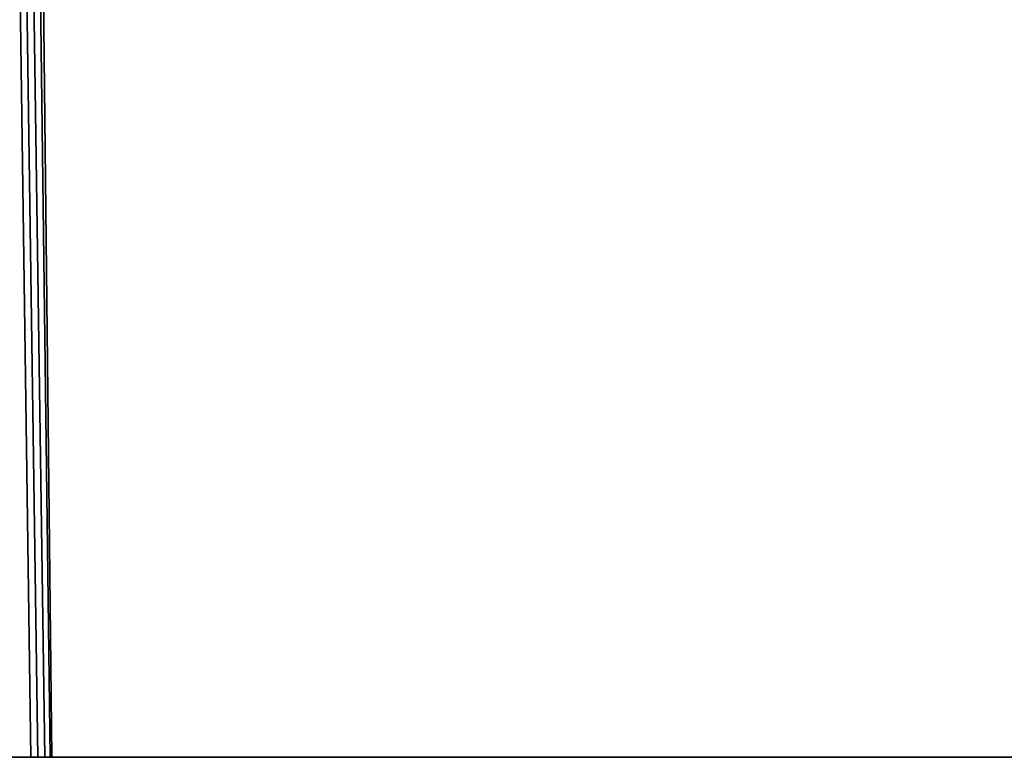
# Model space of a CAD drawing. Extents: x 405 to 1730, y 1 to 1667.
# Tile 9 of 26: x 475 to 521, y 982 to 1017. Entities that reach past the tile are written whole.
import ezdxf

# ---------------------------------------------------------------- set-up
doc = ezdxf.new("R2010")
doc.units = 0

msp = doc.modelspace()

# ---------------------------------------------------------------- linework, layer by layer
at = {"color": 7, "lineweight": 35}
for p, q in [((476.168, 982.148), (475.608, 1020.099)), ((476.168, 982.148), (475.608, 1020.099)), ((476.168, 982.148), (475.608, 1020.099)), ((476.168, 982.148), (475.608, 1020.099)), ((476.417, 982.148), (475.938, 1020.203)), ((476.417, 982.148), (475.938, 1020.203)), ((476.417, 982.148), (475.938, 1020.203)), ((476.417, 982.148), (475.938, 1020.203)), ((476.5, 982.148), (476.069, 1020.25)), ((476.5, 982.148), (476.069, 1020.25)), ((476.5, 982.148), (476.069, 1020.25)), ((476.5, 982.148), (476.069, 1020.25)), ((475.505, 982.148), (474.976, 1020.03)), ((475.505, 982.148), (474.976, 1020.03)), ((475.505, 982.148), (474.976, 1020.03)), ((475.505, 982.148), (474.976, 1020.03)), ((475.836, 982.148), (475.276, 1020.028)), ((475.836, 982.148), (475.276, 1020.028)), ((475.836, 982.148), (475.276, 1020.028)), ((475.836, 982.148), (475.276, 1020.028)), ((449.988, 982.148), (475.505, 982.148)), ((449.988, 982.148), (475.505, 982.148)), ((449.988, 982.148), (475.505, 982.148)), ((516.385, 982.148), (592.5, 982.148)), ((516.385, 982.148), (592.5, 982.148)), ((516.385, 982.148), (592.5, 982.148))]:
    msp.add_line(p, q, dxfattribs=at)
at = {"color": 7, "lineweight": 35, "ltscale": 0.008284}
msp.add_line((475.505, 982.148), (475.836, 982.148), dxfattribs=at)
msp.add_line((475.505, 982.148), (475.836, 982.148), dxfattribs=at)
msp.add_line((475.505, 982.148), (475.836, 982.148), dxfattribs=at)
at = {"color": 7, "lineweight": 35, "ltscale": 0.008289}
msp.add_line((475.836, 982.148), (476.168, 982.148), dxfattribs=at)
msp.add_line((475.836, 982.148), (476.168, 982.148), dxfattribs=at)
msp.add_line((475.836, 982.148), (476.168, 982.148), dxfattribs=at)
at = {"color": 7, "lineweight": 35, "ltscale": 0.006219}
msp.add_line((476.168, 982.148), (476.417, 982.148), dxfattribs=at)
msp.add_line((476.168, 982.148), (476.417, 982.148), dxfattribs=at)
msp.add_line((476.168, 982.148), (476.417, 982.148), dxfattribs=at)
at = {"color": 7, "lineweight": 35, "ltscale": 0.002098}
msp.add_line((476.417, 982.148), (476.5, 982.148), dxfattribs=at)
msp.add_line((476.417, 982.148), (476.5, 982.148), dxfattribs=at)
msp.add_line((476.417, 982.148), (476.5, 982.148), dxfattribs=at)
at = {"color": 7, "lineweight": 35, "ltscale": 0.324621}
msp.add_line((476.5, 982.148), (489.485, 982.148), dxfattribs=at)
msp.add_line((476.5, 982.148), (489.485, 982.148), dxfattribs=at)
msp.add_line((476.5, 982.148), (489.485, 982.148), dxfattribs=at)
at = {"color": 7, "lineweight": 35, "ltscale": 0.063468}
msp.add_line((489.485, 982.148), (492.024, 982.148), dxfattribs=at)
msp.add_line((489.485, 982.148), (492.024, 982.148), dxfattribs=at)
msp.add_line((489.485, 982.148), (492.024, 982.148), dxfattribs=at)
at = {"color": 7, "lineweight": 35, "ltscale": 0.033484}
msp.add_line((492.024, 982.148), (493.363, 982.148), dxfattribs=at)
msp.add_line((492.024, 982.148), (493.363, 982.148), dxfattribs=at)
msp.add_line((492.024, 982.148), (493.363, 982.148), dxfattribs=at)
at = {"color": 7, "lineweight": 35, "ltscale": 0.034612}
msp.add_line((493.363, 982.148), (494.748, 982.148), dxfattribs=at)
msp.add_line((493.363, 982.148), (494.748, 982.148), dxfattribs=at)
msp.add_line((493.363, 982.148), (494.748, 982.148), dxfattribs=at)
at = {"color": 7, "lineweight": 35, "ltscale": 0.071103}
msp.add_line((494.748, 982.148), (497.592, 982.148), dxfattribs=at)
msp.add_line((494.748, 982.148), (497.592, 982.148), dxfattribs=at)
msp.add_line((494.748, 982.148), (497.592, 982.148), dxfattribs=at)
at = {"color": 7, "lineweight": 35, "ltscale": 0.073286}
msp.add_line((497.592, 982.148), (500.523, 982.148), dxfattribs=at)
msp.add_line((497.592, 982.148), (500.523, 982.148), dxfattribs=at)
msp.add_line((497.592, 982.148), (500.523, 982.148), dxfattribs=at)
at = {"color": 7, "lineweight": 35, "ltscale": 0.153129}
msp.add_line((500.523, 982.148), (506.649, 982.148), dxfattribs=at)
msp.add_line((500.523, 982.148), (506.649, 982.148), dxfattribs=at)
msp.add_line((500.523, 982.148), (506.649, 982.148), dxfattribs=at)
at = {"color": 7, "lineweight": 35, "ltscale": 0.243402}
msp.add_line((506.649, 982.148), (516.385, 982.148), dxfattribs=at)
msp.add_line((506.649, 982.148), (516.385, 982.148), dxfattribs=at)
msp.add_line((506.649, 982.148), (516.385, 982.148), dxfattribs=at)

doc.saveas('drawing.dxf')
